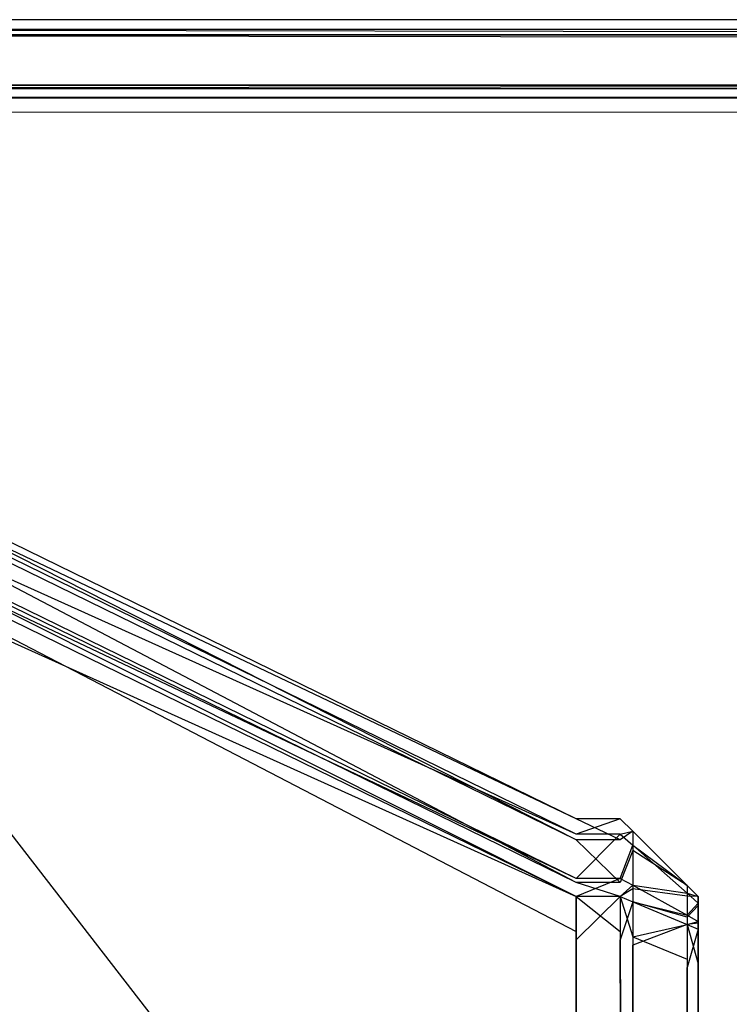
# Model space of a CAD drawing. Extents: x 0 to 0.418, y -0.27 to 0.
# Tile 52 of 129: x 0.00455 to 0.0091, y -0.00631 to 0. Entities that reach past the tile are written whole.
import ezdxf

# ---------------------------------------------------------------- set-up
doc = ezdxf.new("R2010")
doc.units = 0
for name, color, linetype in [('L18_KORPUS1_3___REPLACEMTFOREMP', 7, 'CONTINUOUS'), ('L20_KORPUS1_1___REPLACEMTFOREMP', 7, 'CONTINUOUS'), ('L21_KORPUS1_0___REPLACEMTFOREMP', 7, 'CONTINUOUS')]:
    doc.layers.add(name, color=color, linetype=linetype)

msp = doc.modelspace()

# ---------------------------------------------------------------- linework, layer by layer
at = {"layer": 'L18_KORPUS1_3___REPLACEMTFOREMP', "color": 8}
for points, invisible_edges in [([(0.000746, -0.001616, 1.508474), (0.008115, -0.00512, 1.508375), (0.000746, -0.001517, 1.508375), (0.000746, -0.001616, 1.508474)], 13), ([(0.000746, -0.001517, 0.006872), (0.008115, -0.005256, 0.006736), (0.000746, -0.001654, 0.006736), (0.000746, -0.001517, 0.006872)], 13), ([(0.008115, -0.005256, 0.006736), (0.000746, -0.001517, 0.006872), (0.008115, -0.00512, 0.006872), (0.008115, -0.005256, 0.006736)], 14), ([(0.000746, -0.001517, 0.007144), (0.008115, -0.00512, 0.006872), (0.000746, -0.001517, 0.006872), (0.000746, -0.001517, 0.007144)], 13), ([(0.008115, -0.00512, 0.006872), (0.000746, -0.001517, 0.007144), (0.008115, -0.00512, 0.007144), (0.008115, -0.00512, 0.006872)], 14), ([(0.000746, -0.001517, 1.508124), (0.008115, -0.00512, 0.007144), (0.000746, -0.001517, 0.007144), (0.000746, -0.001517, 1.508124)], 13), ([(0.008115, -0.00512, 0.007144), (0.000746, -0.001517, 1.508124), (0.008115, -0.00512, 1.508124), (0.008115, -0.00512, 0.007144)], 14), ([(0.000746, -0.001517, 1.508375), (0.008115, -0.00512, 1.508124), (0.000746, -0.001517, 1.508124), (0.000746, -0.001517, 1.508375)], 13), ([(0.008115, -0.00512, 1.508124), (0.000746, -0.001517, 1.508375), (0.008115, -0.00512, 1.508375), (0.008115, -0.00512, 1.508124)], 14), ([(0.000746, -0.0019, 1.508758), (0.008115, -0.005219, 1.508474), (0.000746, -0.001616, 1.508474), (0.000746, -0.0019, 1.508758)], 13), ([(0.008115, -0.00512, 1.508375), (0.000746, -0.001616, 1.508474), (0.008115, -0.005219, 1.508474), (0.008115, -0.00512, 1.508375)], 14), ([(0.000746, -0.001654, 0.006736), (0.008115, -0.005528, 0.006464), (0.000746, -0.001925, 0.006464), (0.000746, -0.001654, 0.006736)], 13), ([(0.008115, -0.005528, 0.006464), (0.000746, -0.001654, 0.006736), (0.008115, -0.005256, 0.006736), (0.008115, -0.005528, 0.006464)], 14), ([(0.000746, -0.002017, 1.508875), (0.008115, -0.005502, 1.508758), (0.000746, -0.0019, 1.508758), (0.000746, -0.002017, 1.508875)], 13), ([(0.008115, -0.005219, 1.508474), (0.000746, -0.0019, 1.508758), (0.008115, -0.005502, 1.508758), (0.008115, -0.005219, 1.508474)], 14), ([(0.000746, -0.001925, 0.006464), (0.008115, -0.005619, 0.006372), (0.000746, -0.002017, 0.006372), (0.000746, -0.001925, 0.006464)], 13), ([(0.008115, -0.005619, 0.006372), (0.000746, -0.001925, 0.006464), (0.008115, -0.005528, 0.006464), (0.008115, -0.005619, 0.006372)], 14), ([(0.008115, -0.005502, 1.508758), (0.000746, -0.002017, 1.508875), (0.008115, -0.005619, 1.508875), (0.008115, -0.005502, 1.508758)], 14), ([(0.008115, -0.005619, 0.006372), (0.000746, -0.002294, 0.006372), (0.000746, -0.002017, 0.006372), (0.008115, -0.005619, 0.006372)], 13), ([(0.008115, -0.005843, 1.508875), (0.000746, -0.002017, 1.508875), (0.000746, -0.00224, 1.508875), (0.008115, -0.005843, 1.508875)], 13), ([(0.000746, -0.002017, 1.508875), (0.008115, -0.005843, 1.508875), (0.008115, -0.005619, 1.508875), (0.000746, -0.002017, 1.508875)], 14), ([(0.008115, -0.269359, 1.508875), (0.000746, -0.00224, 1.508875), (0.000746, -0.269359, 1.508875), (0.008115, -0.269359, 1.508875)], 13), ([(0.000746, -0.00224, 1.508875), (0.008115, -0.269359, 1.508875), (0.008115, -0.005843, 1.508875), (0.000746, -0.00224, 1.508875)], 14), ([(0.000746, -0.002294, 0.006372), (0.008115, -0.269312, 0.006372), (0.000746, -0.269312, 0.006372), (0.000746, -0.002294, 0.006372)], 13), ([(0.008115, -0.269312, 0.006372), (0.000746, -0.002294, 0.006372), (0.008115, -0.005897, 0.006372), (0.008115, -0.269312, 0.006372)], 14), ([(0.000746, -0.002294, 0.006372), (0.008115, -0.005619, 0.006372), (0.008115, -0.005897, 0.006372), (0.000746, -0.002294, 0.006372)], 14), ([(0.008115, -0.005219, 1.508474), (0.008399, -0.00512, 1.508375), (0.008115, -0.00512, 1.508375), (0.008115, -0.005219, 1.508474)], 13), ([(0.008399, -0.00512, 1.508375), (0.008115, -0.005219, 1.508474), (0.008399, -0.005219, 1.508474), (0.008399, -0.00512, 1.508375)], 14), ([(0.008115, -0.00512, 1.508375), (0.008399, -0.00512, 1.508124), (0.008115, -0.00512, 1.508124), (0.008115, -0.00512, 1.508375)], 13), ([(0.008399, -0.00512, 1.508124), (0.008115, -0.00512, 1.508375), (0.008399, -0.00512, 1.508375), (0.008399, -0.00512, 1.508124)], 14), ([(0.008115, -0.00512, 1.508124), (0.008399, -0.00512, 0.007144), (0.008115, -0.00512, 0.007144), (0.008115, -0.00512, 1.508124)], 13), ([(0.008399, -0.00512, 0.007144), (0.008115, -0.00512, 1.508124), (0.008399, -0.00512, 1.508124), (0.008399, -0.00512, 0.007144)], 14), ([(0.008115, -0.00512, 0.007144), (0.008399, -0.00512, 0.006872), (0.008115, -0.00512, 0.006872), (0.008115, -0.00512, 0.007144)], 13), ([(0.008399, -0.00512, 0.006872), (0.008115, -0.00512, 0.007144), (0.008399, -0.00512, 0.007144), (0.008399, -0.00512, 0.006872)], 14), ([(0.008115, -0.00512, 0.006872), (0.008399, -0.005256, 0.006736), (0.008115, -0.005256, 0.006736), (0.008115, -0.00512, 0.006872)], 13), ([(0.008399, -0.005256, 0.006736), (0.008115, -0.00512, 0.006872), (0.008399, -0.00512, 0.006872), (0.008399, -0.005256, 0.006736)], 14), ([(0.008399, -0.005219, 1.508474), (0.008479, -0.0052, 1.508342), (0.008399, -0.00512, 1.508375), (0.008399, -0.005219, 1.508474)], 14), ([(0.008399, -0.00512, 1.508124), (0.008479, -0.0052, 0.007177), (0.008399, -0.00512, 0.007144), (0.008399, -0.00512, 1.508124)], 13), ([(0.008479, -0.0052, 0.007177), (0.008399, -0.00512, 1.508124), (0.008479, -0.0052, 1.508091), (0.008479, -0.0052, 0.007177)], 14), ([(0.008399, -0.00512, 0.007144), (0.008479, -0.0052, 0.006905), (0.008399, -0.00512, 0.006872), (0.008399, -0.00512, 0.007144)], 13), ([(0.008479, -0.0052, 0.006905), (0.008399, -0.00512, 0.007144), (0.008479, -0.0052, 0.007177), (0.008479, -0.0052, 0.006905)], 14), ([(0.008399, -0.00512, 1.508124), (0.008479, -0.0052, 1.508342), (0.008479, -0.0052, 1.508091), (0.008399, -0.00512, 1.508124)], 13), ([(0.008479, -0.0052, 1.508342), (0.008399, -0.00512, 1.508124), (0.008399, -0.00512, 1.508375), (0.008479, -0.0052, 1.508342)], 14), ([(0.008479, -0.0052, 0.006905), (0.008399, -0.005256, 0.006736), (0.008399, -0.00512, 0.006872), (0.008479, -0.0052, 0.006905)], 14), ([(0.008115, -0.005502, 1.508758), (0.008399, -0.005219, 1.508474), (0.008115, -0.005219, 1.508474), (0.008115, -0.005502, 1.508758)], 13), ([(0.008399, -0.005219, 1.508474), (0.008115, -0.005502, 1.508758), (0.008399, -0.005502, 1.508758), (0.008399, -0.005219, 1.508474)], 14), ([(0.008479, -0.0052, 1.508342), (0.008399, -0.005219, 1.508474), (0.008479, -0.005289, 1.508432), (0.008479, -0.0052, 1.508342)], 13), ([(0.008399, -0.005256, 0.006736), (0.008479, -0.0052, 0.006905), (0.008479, -0.005323, 0.006781), (0.008399, -0.005256, 0.006736)], 13), ([(0.008399, -0.005502, 1.508758), (0.008479, -0.005289, 1.508432), (0.008399, -0.005219, 1.508474), (0.008399, -0.005502, 1.508758)], 14), ([(0.008479, -0.005289, 1.508432), (0.008828, -0.005548, 1.508197), (0.008479, -0.0052, 1.508342), (0.008479, -0.005289, 1.508432)], 14), ([(0.008828, -0.005548, 0.00705), (0.008479, -0.005323, 0.006781), (0.008479, -0.0052, 0.006905), (0.008828, -0.005548, 0.00705)], 14), ([(0.008479, -0.0052, 1.508091), (0.008828, -0.005548, 1.508197), (0.008828, -0.005548, 1.507947), (0.008479, -0.0052, 1.508091)], 13), ([(0.008828, -0.005548, 1.508197), (0.008479, -0.0052, 1.508091), (0.008479, -0.0052, 1.508342), (0.008828, -0.005548, 1.508197)], 14), ([(0.008479, -0.0052, 0.007177), (0.008828, -0.005548, 0.00705), (0.008479, -0.0052, 0.006905), (0.008479, -0.0052, 0.007177)], 13), ([(0.008828, -0.005548, 0.00705), (0.008479, -0.0052, 0.007177), (0.008828, -0.005548, 0.007321), (0.008828, -0.005548, 0.00705)], 14), ([(0.008479, -0.0052, 1.508091), (0.008828, -0.005548, 0.007321), (0.008479, -0.0052, 0.007177), (0.008479, -0.0052, 1.508091)], 13), ([(0.008828, -0.005548, 0.007321), (0.008479, -0.0052, 1.508091), (0.008828, -0.005548, 1.507947), (0.008828, -0.005548, 0.007321)], 14), ([(0.008115, -0.005256, 0.006736), (0.008399, -0.005528, 0.006464), (0.008115, -0.005528, 0.006464), (0.008115, -0.005256, 0.006736)], 13), ([(0.008399, -0.005528, 0.006464), (0.008115, -0.005256, 0.006736), (0.008399, -0.005256, 0.006736), (0.008399, -0.005528, 0.006464)], 14), ([(0.008479, -0.005323, 0.006781), (0.008399, -0.005528, 0.006464), (0.008399, -0.005256, 0.006736), (0.008479, -0.005323, 0.006781)], 14), ([(0.008479, -0.005289, 1.508432), (0.008399, -0.005502, 1.508758), (0.008479, -0.005546, 1.508689), (0.008479, -0.005289, 1.508432)], 13), ([(0.008479, -0.005546, 1.508689), (0.008828, -0.005598, 1.508247), (0.008479, -0.005289, 1.508432), (0.008479, -0.005546, 1.508689)], 14), ([(0.008828, -0.005548, 1.508197), (0.008479, -0.005289, 1.508432), (0.008828, -0.005598, 1.508247), (0.008828, -0.005548, 1.508197)], 13), ([(0.008399, -0.005528, 0.006464), (0.008479, -0.005323, 0.006781), (0.008479, -0.005569, 0.006535), (0.008399, -0.005528, 0.006464)], 13), ([(0.008828, -0.005616, 0.006982), (0.008479, -0.005569, 0.006535), (0.008479, -0.005323, 0.006781), (0.008828, -0.005616, 0.006982)], 14), ([(0.008479, -0.005323, 0.006781), (0.008828, -0.005548, 0.00705), (0.008828, -0.005616, 0.006982), (0.008479, -0.005323, 0.006781)], 13), ([(0.008115, -0.005619, 1.508875), (0.008399, -0.005502, 1.508758), (0.008115, -0.005502, 1.508758), (0.008115, -0.005619, 1.508875)], 13), ([(0.008399, -0.005502, 1.508758), (0.008115, -0.005619, 1.508875), (0.008399, -0.005619, 1.508875), (0.008399, -0.005502, 1.508758)], 14), ([(0.008115, -0.005528, 0.006464), (0.008399, -0.005619, 0.006372), (0.008115, -0.005619, 0.006372), (0.008115, -0.005528, 0.006464)], 13), ([(0.008399, -0.005619, 0.006372), (0.008115, -0.005528, 0.006464), (0.008399, -0.005528, 0.006464), (0.008399, -0.005619, 0.006372)], 14), ([(0.008399, -0.005619, 1.508875), (0.008479, -0.005546, 1.508689), (0.008399, -0.005502, 1.508758), (0.008399, -0.005619, 1.508875)], 14), ([(0.008479, -0.005569, 0.006535), (0.008399, -0.005619, 0.006372), (0.008399, -0.005528, 0.006464), (0.008479, -0.005569, 0.006535)], 14), ([(0.008479, -0.005546, 1.508689), (0.008399, -0.005619, 1.508875), (0.008479, -0.005653, 1.508795), (0.008479, -0.005546, 1.508689)], 13), ([(0.008828, -0.005598, 1.508247), (0.008479, -0.005546, 1.508689), (0.008828, -0.005739, 1.508388), (0.008828, -0.005598, 1.508247)], 13), ([(0.008479, -0.005653, 1.508795), (0.008828, -0.005739, 1.508388), (0.008479, -0.005546, 1.508689), (0.008479, -0.005653, 1.508795)], 14), ([(0.008828, -0.005598, 1.508247), (0.008899, -0.005619, 1.508168), (0.008828, -0.005548, 1.508197), (0.008828, -0.005598, 1.508247)], 14), ([(0.008828, -0.005548, 1.507947), (0.008899, -0.005619, 0.00735), (0.008828, -0.005548, 0.007321), (0.008828, -0.005548, 1.507947)], 13), ([(0.008899, -0.005619, 0.00735), (0.008828, -0.005548, 1.507947), (0.008899, -0.005619, 1.507917), (0.008899, -0.005619, 0.00735)], 14), ([(0.008828, -0.005548, 0.007321), (0.008899, -0.005619, 0.007079), (0.008828, -0.005548, 0.00705), (0.008828, -0.005548, 0.007321)], 13), ([(0.008899, -0.005619, 0.007079), (0.008828, -0.005548, 0.007321), (0.008899, -0.005619, 0.00735), (0.008899, -0.005619, 0.007079)], 14), ([(0.008828, -0.005548, 1.507947), (0.008899, -0.005619, 1.508168), (0.008899, -0.005619, 1.507917), (0.008828, -0.005548, 1.507947)], 13), ([(0.008899, -0.005619, 1.508168), (0.008828, -0.005548, 1.507947), (0.008828, -0.005548, 1.508197), (0.008899, -0.005619, 1.508168)], 14), ([(0.008899, -0.005619, 0.007079), (0.008828, -0.005616, 0.006982), (0.008828, -0.005548, 0.00705), (0.008899, -0.005619, 0.007079)], 14), ([(0.008399, -0.005619, 0.006372), (0.008479, -0.005569, 0.006535), (0.008479, -0.005653, 0.006452), (0.008399, -0.005619, 0.006372)], 13), ([(0.008479, -0.005569, 0.006535), (0.008828, -0.005616, 0.006982), (0.008828, -0.005751, 0.006847), (0.008479, -0.005569, 0.006535)], 13), ([(0.008828, -0.005751, 0.006847), (0.008479, -0.005653, 0.006452), (0.008479, -0.005569, 0.006535), (0.008828, -0.005751, 0.006847)], 14), ([(0.008828, -0.005739, 1.508388), (0.008899, -0.005661, 1.508209), (0.008828, -0.005598, 1.508247), (0.008828, -0.005739, 1.508388)], 14), ([(0.008899, -0.005619, 1.508168), (0.008828, -0.005598, 1.508247), (0.008899, -0.005661, 1.508209), (0.008899, -0.005619, 1.508168)], 13), ([(0.008399, -0.005619, 0.006372), (0.008115, -0.005897, 0.006372), (0.008115, -0.005619, 0.006372), (0.008399, -0.005619, 0.006372)], 13), ([(0.008115, -0.005897, 0.006372), (0.008399, -0.005619, 0.006372), (0.008399, -0.005897, 0.006372), (0.008115, -0.005897, 0.006372)], 14), ([(0.008399, -0.005843, 1.508875), (0.008115, -0.005619, 1.508875), (0.008115, -0.005843, 1.508875), (0.008399, -0.005843, 1.508875)], 13), ([(0.008115, -0.005619, 1.508875), (0.008399, -0.005843, 1.508875), (0.008399, -0.005619, 1.508875), (0.008115, -0.005619, 1.508875)], 14), ([(0.008479, -0.005876, 1.508795), (0.008399, -0.005619, 1.508875), (0.008399, -0.005843, 1.508875), (0.008479, -0.005876, 1.508795)], 13), ([(0.008399, -0.005619, 1.508875), (0.008479, -0.005876, 1.508795), (0.008479, -0.005653, 1.508795), (0.008399, -0.005619, 1.508875)], 14), ([(0.008479, -0.005653, 0.006452), (0.008399, -0.005897, 0.006372), (0.008399, -0.005619, 0.006372), (0.008479, -0.005653, 0.006452)], 14), ([(0.008399, -0.005897, 0.006372), (0.008479, -0.005653, 0.006452), (0.008479, -0.00593, 0.006452), (0.008399, -0.005897, 0.006372)], 13), ([(0.008479, -0.005653, 0.006452), (0.008828, -0.005751, 0.006847), (0.008828, -0.005797, 0.006801), (0.008479, -0.005653, 0.006452)], 13), ([(0.008828, -0.005739, 1.508388), (0.008479, -0.005653, 1.508795), (0.008828, -0.005797, 1.508446), (0.008828, -0.005739, 1.508388)], 13), ([(0.008828, -0.005797, 0.006801), (0.008479, -0.00593, 0.006452), (0.008479, -0.005653, 0.006452), (0.008828, -0.005797, 0.006801)], 14), ([(0.008479, -0.005876, 1.508795), (0.008828, -0.005797, 1.508446), (0.008479, -0.005653, 1.508795), (0.008479, -0.005876, 1.508795)], 14), ([(0.008899, -0.005676, 0.007023), (0.008828, -0.005751, 0.006847), (0.008828, -0.005616, 0.006982), (0.008899, -0.005676, 0.007023)], 14), ([(0.008828, -0.005616, 0.006982), (0.008899, -0.005619, 0.007079), (0.008899, -0.005676, 0.007023), (0.008828, -0.005616, 0.006982)], 13), ([(0.008899, -0.005661, 1.508209), (0.008828, -0.005739, 1.508388), (0.008899, -0.005778, 1.508326), (0.008899, -0.005661, 1.508209)], 13), ([(0.008828, -0.005751, 0.006847), (0.008899, -0.005676, 0.007023), (0.008899, -0.005789, 0.00691), (0.008828, -0.005751, 0.006847)], 13), ([(0.008899, -0.005661, 1.508209), (0.008899, -0.005838, 1.508077), (0.008899, -0.005619, 1.508168), (0.008899, -0.005661, 1.508209)], 14), ([(0.008899, -0.005619, 0.00735), (0.008899, -0.005838, 1.507917), (0.008899, -0.005838, 0.00735), (0.008899, -0.005619, 0.00735)], 13), ([(0.008899, -0.005838, 1.507917), (0.008899, -0.005619, 0.00735), (0.008899, -0.005619, 1.507917), (0.008899, -0.005838, 1.507917)], 14), ([(0.008899, -0.005619, 1.507917), (0.008899, -0.005838, 1.508077), (0.008899, -0.005838, 1.507917), (0.008899, -0.005619, 1.507917)], 13), ([(0.008899, -0.005838, 1.508077), (0.008899, -0.005619, 1.507917), (0.008899, -0.005619, 1.508168), (0.008899, -0.005838, 1.508077)], 14), ([(0.008899, -0.005838, 0.00717), (0.008899, -0.005676, 0.007023), (0.008899, -0.005619, 0.007079), (0.008899, -0.005838, 0.00717)], 14), ([(0.008899, -0.005619, 0.007079), (0.008899, -0.005838, 0.00735), (0.008899, -0.005838, 0.00717), (0.008899, -0.005619, 0.007079)], 13), ([(0.008899, -0.005838, 0.00735), (0.008899, -0.005619, 0.007079), (0.008899, -0.005619, 0.00735), (0.008899, -0.005838, 0.00735)], 14), ([(0.008899, -0.005778, 1.508326), (0.008899, -0.005854, 1.508093), (0.008899, -0.005661, 1.508209), (0.008899, -0.005778, 1.508326)], 14), ([(0.008899, -0.005838, 1.508077), (0.008899, -0.005661, 1.508209), (0.008899, -0.005854, 1.508093), (0.008899, -0.005838, 1.508077)], 13), ([(0.008899, -0.00586, 0.007149), (0.008899, -0.005789, 0.00691), (0.008899, -0.005676, 0.007023), (0.008899, -0.00586, 0.007149)], 14), ([(0.008899, -0.005676, 0.007023), (0.008899, -0.005838, 0.00717), (0.008899, -0.00586, 0.007149), (0.008899, -0.005676, 0.007023)], 13), ([(0.008828, -0.005797, 1.508446), (0.008899, -0.005778, 1.508326), (0.008828, -0.005739, 1.508388), (0.008828, -0.005797, 1.508446)], 14), ([(0.008479, -0.00593, 0.006452), (0.008828, -0.005797, 0.006801), (0.008828, -0.006074, 0.006801), (0.008479, -0.00593, 0.006452)], 13), ([(0.008828, -0.005797, 1.508446), (0.008479, -0.005876, 1.508795), (0.008828, -0.00602, 1.508446), (0.008828, -0.005797, 1.508446)], 13), ([(0.008899, -0.005789, 0.00691), (0.008828, -0.005797, 0.006801), (0.008828, -0.005751, 0.006847), (0.008899, -0.005789, 0.00691)], 14), ([(0.008899, -0.005778, 1.508326), (0.008828, -0.005797, 1.508446), (0.008899, -0.005827, 1.508375), (0.008899, -0.005778, 1.508326)], 13), ([(0.008828, -0.005797, 0.006801), (0.008899, -0.005789, 0.00691), (0.008899, -0.005827, 0.006872), (0.008828, -0.005797, 0.006801)], 13), ([(0.008899, -0.006049, 1.508375), (0.008828, -0.005797, 1.508446), (0.008828, -0.00602, 1.508446), (0.008899, -0.006049, 1.508375)], 13), ([(0.008828, -0.005797, 1.508446), (0.008899, -0.006049, 1.508375), (0.008899, -0.005827, 1.508375), (0.008828, -0.005797, 1.508446)], 14), ([(0.008899, -0.005827, 0.006872), (0.008828, -0.006074, 0.006801), (0.008828, -0.005797, 0.006801), (0.008899, -0.005827, 0.006872)], 14), ([(0.008899, -0.005854, 1.508093), (0.008899, -0.005778, 1.508326), (0.008899, -0.005899, 1.508138), (0.008899, -0.005854, 1.508093)], 13), ([(0.008899, -0.005827, 1.508375), (0.008899, -0.005899, 1.508138), (0.008899, -0.005778, 1.508326), (0.008899, -0.005827, 1.508375)], 14), ([(0.008899, -0.005789, 0.00691), (0.008899, -0.00586, 0.007149), (0.008899, -0.005903, 0.007106), (0.008899, -0.005789, 0.00691)], 13), ([(0.008899, -0.005903, 0.007106), (0.008899, -0.005827, 0.006872), (0.008899, -0.005789, 0.00691), (0.008899, -0.005903, 0.007106)], 14), ([(0.008399, -0.269359, 1.508875), (0.008115, -0.005843, 1.508875), (0.008115, -0.269359, 1.508875), (0.008399, -0.269359, 1.508875)], 13), ([(0.008115, -0.005843, 1.508875), (0.008399, -0.269359, 1.508875), (0.008399, -0.005843, 1.508875), (0.008115, -0.005843, 1.508875)], 14), ([(0.008479, -0.269326, 1.508795), (0.008399, -0.005843, 1.508875), (0.008399, -0.269359, 1.508875), (0.008479, -0.269326, 1.508795)], 13), ([(0.008399, -0.005843, 1.508875), (0.008479, -0.269326, 1.508795), (0.008479, -0.005876, 1.508795), (0.008399, -0.005843, 1.508875)], 14), ([(0.008828, -0.006074, 0.006801), (0.008899, -0.005827, 0.006872), (0.008899, -0.006104, 0.006872), (0.008828, -0.006074, 0.006801)], 13), ([(0.008899, -0.005827, 0.006872), (0.008899, -0.005903, 0.007106), (0.008899, -0.005917, 0.007091), (0.008899, -0.005827, 0.006872)], 13), ([(0.008899, -0.006049, 1.508375), (0.008899, -0.005917, 1.508156), (0.008899, -0.005827, 1.508375), (0.008899, -0.006049, 1.508375)], 14), ([(0.008899, -0.005827, 0.006872), (0.008899, -0.006104, 0.007091), (0.008899, -0.006104, 0.006872), (0.008899, -0.005827, 0.006872)], 13), ([(0.008899, -0.006104, 0.007091), (0.008899, -0.005827, 0.006872), (0.008899, -0.005917, 0.007091), (0.008899, -0.006104, 0.007091)], 14), ([(0.008899, -0.005899, 1.508138), (0.008899, -0.005827, 1.508375), (0.008899, -0.005917, 1.508156), (0.008899, -0.005899, 1.508138)], 13), ([(0.008899, -0.005854, 1.508093), (0.008899, -0.00586, 0.007149), (0.008899, -0.005838, 0.00717), (0.008899, -0.005854, 1.508093)], 15), ([(0.008899, -0.005854, 1.508093), (0.008899, -0.005838, 0.00717), (0.008899, -0.005838, 1.507917), (0.008899, -0.005854, 1.508093)], 15), ([(0.008899, -0.005854, 1.508093), (0.008899, -0.005838, 1.507917), (0.008899, -0.005838, 1.508077), (0.008899, -0.005854, 1.508093)], 15), ([(0.008899, -0.005838, 1.507917), (0.008899, -0.005838, 0.00717), (0.008899, -0.005838, 0.00735), (0.008899, -0.005838, 1.507917)], 13), ([(0.008899, -0.005899, 1.508138), (0.008899, -0.00586, 0.007149), (0.008899, -0.005854, 1.508093), (0.008899, -0.005899, 1.508138)], 15), ([(0.008899, -0.005899, 1.508138), (0.008899, -0.005903, 0.007106), (0.008899, -0.00586, 0.007149), (0.008899, -0.005899, 1.508138)], 15), ([(0.008115, -0.005897, 0.006372), (0.008399, -0.269312, 0.006372), (0.008115, -0.269312, 0.006372), (0.008115, -0.005897, 0.006372)], 13), ([(0.008399, -0.269312, 0.006372), (0.008115, -0.005897, 0.006372), (0.008399, -0.005897, 0.006372), (0.008399, -0.269312, 0.006372)], 14), ([(0.008399, -0.005897, 0.006372), (0.008479, -0.269279, 0.006452), (0.008399, -0.269312, 0.006372), (0.008399, -0.005897, 0.006372)], 13), ([(0.008479, -0.269279, 0.006452), (0.008399, -0.005897, 0.006372), (0.008479, -0.00593, 0.006452), (0.008479, -0.269279, 0.006452)], 14), ([(0.008828, -0.269182, 1.508446), (0.008479, -0.005876, 1.508795), (0.008479, -0.269326, 1.508795), (0.008828, -0.269182, 1.508446)], 13), ([(0.008479, -0.005876, 1.508795), (0.008828, -0.269182, 1.508446), (0.008828, -0.00602, 1.508446), (0.008479, -0.005876, 1.508795)], 14), ([(0.008479, -0.00593, 0.006452), (0.008828, -0.269134, 0.006801), (0.008479, -0.269279, 0.006452), (0.008479, -0.00593, 0.006452)], 13), ([(0.008828, -0.269134, 0.006801), (0.008479, -0.00593, 0.006452), (0.008828, -0.006074, 0.006801), (0.008828, -0.269134, 0.006801)], 14), ([(0.008899, -0.005917, 1.508156), (0.008899, -0.005903, 0.007106), (0.008899, -0.005899, 1.508138), (0.008899, -0.005917, 1.508156)], 15), ([(0.008899, -0.005917, 1.508156), (0.008899, -0.005917, 0.007091), (0.008899, -0.005903, 0.007106), (0.008899, -0.005917, 1.508156)], 15), ([(0.008899, -0.005917, 1.508156), (0.008899, -0.006049, 1.508375), (0.008899, -0.006049, 1.508156), (0.008899, -0.005917, 1.508156)], 13), ([(0.008899, -0.006049, 1.508156), (0.008899, -0.006104, 0.007091), (0.008899, -0.005917, 0.007091), (0.008899, -0.006049, 1.508156)], 13), ([(0.008899, -0.006049, 1.508156), (0.008899, -0.005917, 0.007091), (0.008899, -0.005917, 1.508156), (0.008899, -0.006049, 1.508156)], 10), ([(0.008899, -0.269153, 1.508375), (0.008828, -0.00602, 1.508446), (0.008828, -0.269182, 1.508446), (0.008899, -0.269153, 1.508375)], 13), ([(0.008828, -0.00602, 1.508446), (0.008899, -0.269153, 1.508375), (0.008899, -0.006049, 1.508375), (0.008828, -0.00602, 1.508446)], 14), ([(0.008899, -0.006049, 1.508156), (0.008899, -0.269153, 1.508375), (0.008899, -0.269153, 1.508156), (0.008899, -0.006049, 1.508156)], 13), ([(0.008899, -0.269153, 1.508375), (0.008899, -0.006049, 1.508156), (0.008899, -0.006049, 1.508375), (0.008899, -0.269153, 1.508375)], 14), ([(0.008899, -0.269153, 1.508156), (0.008899, -0.269105, 0.007091), (0.008899, -0.006049, 1.508156), (0.008899, -0.269153, 1.508156)], 13), ([(0.008899, -0.006049, 1.508156), (0.008899, -0.269105, 0.007091), (0.008899, -0.006104, 0.007091), (0.008899, -0.006049, 1.508156)], 10), ([(0.008828, -0.006074, 0.006801), (0.008899, -0.269105, 0.006872), (0.008828, -0.269134, 0.006801), (0.008828, -0.006074, 0.006801)], 13), ([(0.008899, -0.269105, 0.006872), (0.008828, -0.006074, 0.006801), (0.008899, -0.006104, 0.006872), (0.008899, -0.269105, 0.006872)], 14), ([(0.008899, -0.006104, 0.006872), (0.008899, -0.269105, 0.007091), (0.008899, -0.269105, 0.006872), (0.008899, -0.006104, 0.006872)], 13), ([(0.008899, -0.269105, 0.007091), (0.008899, -0.006104, 0.006872), (0.008899, -0.006104, 0.007091), (0.008899, -0.269105, 0.007091)], 14)]:
    msp.add_3dface(points, dxfattribs=dict(at, invisible_edges=invisible_edges))
at = {"layer": 'L20_KORPUS1_1___REPLACEMTFOREMP', "color": 8}
for points, invisible_edges in [([(0.000746, -0.000099, 0.007293), (0.209002, 0, 0.007194), (0.000705, 0, 0.007194), (0.000746, -0.000099, 0.007293)], 13), ([(0.000705, 0, 0.007022), (0.209002, 0, 0.000566), (0.000705, 0, 0.000566), (0.000705, 0, 0.007022)], 13), ([(0.209002, 0, 0.000566), (0.000705, 0, 0.007022), (0.209002, 0, 0.007022), (0.209002, 0, 0.000566)], 14), ([(0.000705, 0, 0.007194), (0.209002, 0, 0.007022), (0.000705, 0, 0.007022), (0.000705, 0, 0.007194)], 13), ([(0.209002, 0, 0.007022), (0.000705, 0, 0.007194), (0.209002, 0, 0.007194), (0.209002, 0, 0.007022)], 14), ([(0.209002, 0, 0.0005), (0.000731, -0.000064, 0.000436), (0.000705, 0, 0.0005), (0.209002, 0, 0.0005)], 13), ([(0.000705, 0, 0.000566), (0.209002, 0, 0.0005), (0.000705, 0, 0.0005), (0.000705, 0, 0.000566)], 13), ([(0.209002, 0, 0.0005), (0.000705, 0, 0.000566), (0.209002, 0, 0.000566), (0.209002, 0, 0.0005)], 14), ([(0.000731, -0.000064, 0.000436), (0.209002, 0, 0.0005), (0.209002, -0.000064, 0.000436), (0.000731, -0.000064, 0.000436)], 14), ([(0.209002, 0, 0.007194), (0.000746, -0.000099, 0.007293), (0.209002, -0.000099, 0.007293), (0.209002, 0, 0.007194)], 14), ([(0.000731, -0.000064, 0.000436), (0.209002, -0.00042, 0.00008), (0.000879, -0.00042, 0.00008), (0.000731, -0.000064, 0.000436)], 13), ([(0.209002, -0.00042, 0.00008), (0.000731, -0.000064, 0.000436), (0.209002, -0.000064, 0.000436), (0.209002, -0.00042, 0.00008)], 14), ([(0.000888, -0.000443, 0.007637), (0.209002, -0.000099, 0.007293), (0.000746, -0.000099, 0.007293), (0.000888, -0.000443, 0.007637)], 13), ([(0.209002, -0.000099, 0.007293), (0.000888, -0.000443, 0.007637), (0.209002, -0.000443, 0.007637), (0.209002, -0.000099, 0.007293)], 14), ([(0.000879, -0.00042, 0.00008), (0.209002, -0.0005), (0.000912, -0.0005), (0.000879, -0.00042, 0.00008)], 13), ([(0.209002, -0.0005), (0.000879, -0.00042, 0.00008), (0.209002, -0.00042, 0.00008), (0.209002, -0.0005)], 14), ([(0.000912, -0.0005, 0.007694), (0.209002, -0.000443, 0.007637), (0.000888, -0.000443, 0.007637), (0.000912, -0.0005, 0.007694)], 13), ([(0.209002, -0.000443, 0.007637), (0.000912, -0.0005, 0.007694), (0.209002, -0.0005, 0.007694), (0.209002, -0.000443, 0.007637)], 14), ([(0.209002, -0.0005), (0.000912, -0.000594), (0.000912, -0.0005), (0.209002, -0.0005)], 13), ([(0.000912, -0.000594), (0.209002, -0.0005), (0.209002, -0.000594), (0.000912, -0.000594)], 14), ([(0.209002, -0.000595, 0.007694), (0.000912, -0.0005, 0.007694), (0.000912, -0.000595, 0.007694), (0.209002, -0.000595, 0.007694)], 13), ([(0.000912, -0.0005, 0.007694), (0.209002, -0.000595, 0.007694), (0.209002, -0.0005, 0.007694), (0.000912, -0.0005, 0.007694)], 14), ([(0.000908, -0.26919), (0.000912, -0.000594), (0.209002, -0.26919), (0.000908, -0.26919)], 15), ([(0.000912, -0.000595, 0.007694), (0.000908, -0.269188, 0.007694), (0.209002, -0.269188, 0.007694), (0.000912, -0.000595, 0.007694)], 15), ([(0.209002, -0.26919), (0.000912, -0.000594), (0.209002, -0.000594), (0.209002, -0.26919)], 10), ([(0.000912, -0.000595, 0.007694), (0.209002, -0.269188, 0.007694), (0.209002, -0.000595, 0.007694), (0.000912, -0.000595, 0.007694)], 15)]:
    msp.add_3dface(points, dxfattribs=dict(at, invisible_edges=invisible_edges))
at = {"layer": 'L21_KORPUS1_0___REPLACEMTFOREMP', "color": 8}
for points, invisible_edges in [([(0.000705, 0, 1.508806), (0.209002, -0.000099, 1.508707), (0.000746, -0.000099, 1.508707), (0.000705, 0, 1.508806)], 13), ([(0.209002, -0.000099, 1.508707), (0.000705, 0, 1.508806), (0.209002, 0, 1.508806), (0.209002, -0.000099, 1.508707)], 14), ([(0.000705, 0, 1.508978), (0.209002, 0, 1.515434), (0.209002, 0, 1.508978), (0.000705, 0, 1.508978)], 13), ([(0.209002, 0, 1.515434), (0.000705, 0, 1.508978), (0.000705, 0, 1.515434), (0.209002, 0, 1.515434)], 14), ([(0.000705, 0, 1.508806), (0.209002, 0, 1.508978), (0.209002, 0, 1.508806), (0.000705, 0, 1.508806)], 13), ([(0.209002, 0, 1.508978), (0.000705, 0, 1.508806), (0.000705, 0, 1.508978), (0.209002, 0, 1.508978)], 14), ([(0.000731, -0.000064, 1.515564), (0.209002, 0, 1.5155), (0.000705, 0, 1.5155), (0.000731, -0.000064, 1.515564)], 13), ([(0.000705, 0, 1.515434), (0.209002, 0, 1.5155), (0.209002, 0, 1.515434), (0.000705, 0, 1.515434)], 13), ([(0.209002, 0, 1.5155), (0.000705, 0, 1.515434), (0.000705, 0, 1.5155), (0.209002, 0, 1.5155)], 14), ([(0.209002, 0, 1.5155), (0.000731, -0.000064, 1.515564), (0.209002, -0.000064, 1.515564), (0.209002, 0, 1.5155)], 14), ([(0.000731, -0.000064, 1.515564), (0.209002, -0.00042, 1.51592), (0.209002, -0.000064, 1.515564), (0.000731, -0.000064, 1.515564)], 13), ([(0.209002, -0.00042, 1.51592), (0.000731, -0.000064, 1.515564), (0.000879, -0.00042, 1.51592), (0.209002, -0.00042, 1.51592)], 14), ([(0.000746, -0.000099, 1.508707), (0.209002, -0.000443, 1.508363), (0.000888, -0.000443, 1.508363), (0.000746, -0.000099, 1.508707)], 13), ([(0.209002, -0.000443, 1.508363), (0.000746, -0.000099, 1.508707), (0.209002, -0.000099, 1.508707), (0.209002, -0.000443, 1.508363)], 14), ([(0.000912, -0.0005, 1.516), (0.209002, -0.00042, 1.51592), (0.000879, -0.00042, 1.51592), (0.000912, -0.0005, 1.516)], 13), ([(0.209002, -0.00042, 1.51592), (0.000912, -0.0005, 1.516), (0.209002, -0.0005, 1.516), (0.209002, -0.00042, 1.51592)], 14), ([(0.000888, -0.000443, 1.508363), (0.209002, -0.0005, 1.508306), (0.000912, -0.0005, 1.508306), (0.000888, -0.000443, 1.508363)], 13), ([(0.209002, -0.0005, 1.508306), (0.000888, -0.000443, 1.508363), (0.209002, -0.000443, 1.508363), (0.209002, -0.0005, 1.508306)], 14), ([(0.209002, -0.000594, 1.516), (0.000912, -0.0005, 1.516), (0.000912, -0.000594, 1.516), (0.209002, -0.000594, 1.516)], 13), ([(0.000912, -0.0005, 1.516), (0.209002, -0.000594, 1.516), (0.209002, -0.0005, 1.516), (0.000912, -0.0005, 1.516)], 14), ([(0.209002, -0.0005, 1.508306), (0.000912, -0.000595, 1.508306), (0.000912, -0.0005, 1.508306), (0.209002, -0.0005, 1.508306)], 13), ([(0.000912, -0.000595, 1.508306), (0.209002, -0.0005, 1.508306), (0.209002, -0.000595, 1.508306), (0.000912, -0.000595, 1.508306)], 14), ([(0.000912, -0.000594, 1.516), (0.000908, -0.26919, 1.516), (0.209002, -0.26919, 1.516), (0.000912, -0.000594, 1.516)], 15), ([(0.000908, -0.269188, 1.508306), (0.000912, -0.000595, 1.508306), (0.209002, -0.269188, 1.508306), (0.000908, -0.269188, 1.508306)], 15), ([(0.000912, -0.000594, 1.516), (0.209002, -0.26919, 1.516), (0.209002, -0.000594, 1.516), (0.000912, -0.000594, 1.516)], 15), ([(0.209002, -0.269188, 1.508306), (0.000912, -0.000595, 1.508306), (0.209002, -0.000595, 1.508306), (0.209002, -0.269188, 1.508306)], 11)]:
    msp.add_3dface(points, dxfattribs=dict(at, invisible_edges=invisible_edges))

doc.saveas('drawing.dxf')
